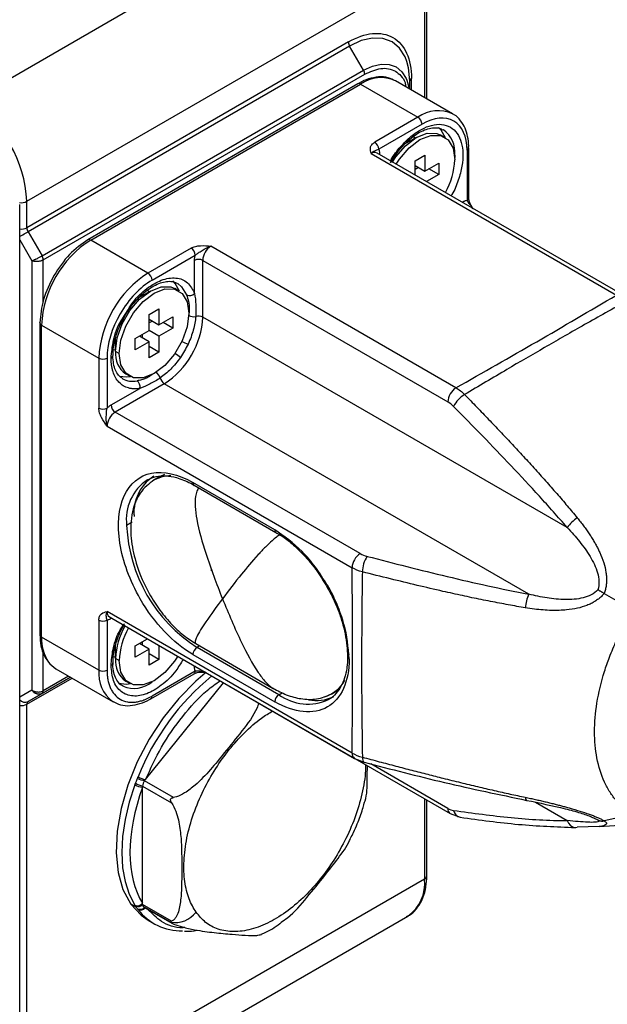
# Model space of a CAD drawing. Header units: millimetres. Extents: x 19 to 819, y 19 to 629.
# Tile 30 of 32: x 719 to 762, y 499 to 572. Entities that reach past the tile are written whole.
import ezdxf

# ---------------------------------------------------------------- set-up
doc = ezdxf.new("R2010")
doc.units = ezdxf.units.MM
doc.header["$LTSCALE"] = 3

msp = doc.modelspace()

# ---------------------------------------------------------------- linework, layer by layer
for p, q in [((744.672, 582.44), (715.216, 565.435)), ((749.09, 565.672), (749.09, 575.336)), ((719.458, 558.087), (748.914, 575.091)), ((748.914, 575.091), (748.914, 565.773)), ((743.278, 569.883), (719.458, 556.132)), ((743.366, 569.584), (719.547, 555.833)), ((744.401, 567.792), (743.366, 569.584)), ((720.582, 554.041), (744.401, 567.792)), ((720.67, 553.742), (744.49, 567.493)), ((743.972, 566.785), (723.971, 555.238)), ((724.186, 555.217), (744.187, 566.763)), ((744.187, 566.763), (748.429, 564.314)), ((751.001, 564.569), (746.758, 567.018)), ((747.823, 566.403), (747.823, 567.01)), ((747.949, 566.33), (747.949, 567.185)), ((748.429, 564.314), (745.226, 562.465)), ((748.732, 563.789), (745.529, 561.94)), ((748.222, 562.759), (748.092, 562.901)), ((750.402, 562.832), (750.129, 562.99)), ((750.264, 563.405), (750.313, 563.378)), ((748.308, 562.809), (747.438, 562.307)), ((747.753, 562.62), (747.795, 562.513)), ((744.975, 561.62), (763.13, 551.139)), ((763.558, 551.182), (745.403, 561.662)), ((745.533, 561.587), (745.581, 561.62)), ((745.581, 561.62), (745.581, 561.56)), ((748.217, 561.077), (748.945, 561.497)), ((748.945, 561.497), (748.945, 560.307)), ((751.136, 561.526), (751.157, 561.514)), ((751.157, 561.514), (751.153, 561.332)), ((752.066, 561.864), (752.066, 558.165)), ((752.191, 558.34), (752.191, 562.039)), ((752.191, 562.039), (752.191, 562.034)), ((748.217, 560.038), (748.217, 561.077)), ((748.217, 560.727), (748.945, 560.307)), ((748.945, 560.307), (749.975, 560.902)), ((749.975, 560.902), (749.975, 560.062)), ((748.46, 560.587), (748.217, 560.447)), ((749.975, 560.062), (749.075, 559.543)), ((749.975, 560.062), (749.247, 560.482)), ((718.927, 490.652), (718.927, 557.842)), ((719.458, 556.132), (719.458, 558.087)), ((751.712, 558.02), (751.763, 558.05)), ((751.763, 558.05), (751.767, 557.989)), ((719.547, 555.833), (720.582, 554.041)), ((718.927, 555.234), (719.822, 553.685)), ((728.428, 552.768), (724.186, 555.217)), ((731.632, 554.617), (728.428, 552.768)), ((728.731, 552.243), (731.935, 554.092)), ((751.25, 544.281), (733.095, 554.762)), ((719.822, 553.685), (719.822, 521.895)), ((720.67, 550.668), (720.67, 553.742)), ((731.883, 551.262), (731.883, 553.712)), ((732.489, 549.513), (732.489, 553.712)), ((732.489, 553.712), (750.644, 543.232)), ((728.61, 551.438), (727.74, 550.935)), ((728.055, 551.248), (728.097, 551.142)), ((728.524, 551.388), (728.394, 551.53)), ((730.704, 551.461), (730.431, 551.618)), ((726.56, 549.438), (726.959, 550.048)), ((728.519, 549.706), (729.247, 550.126)), ((729.247, 550.126), (729.247, 548.936)), ((731.487, 550.127), (731.438, 550.155)), ((720.424, 549.093), (720.424, 549.1)), ((720.424, 549.093), (720.424, 525.997)), ((728.519, 548.516), (728.519, 549.706)), ((728.519, 549.356), (729.247, 548.936)), ((728.762, 549.216), (728.519, 549.076)), ((729.247, 548.936), (730.277, 549.531)), ((730.277, 548.691), (729.549, 549.111)), ((730.277, 549.531), (730.277, 548.691)), ((731.448, 549.64), (731.405, 549.454)), ((759.494, 533.923), (732.489, 549.513)), ((720.549, 525.822), (720.549, 548.918)), ((720.549, 548.918), (724.792, 546.469)), ((727.489, 547.921), (728.519, 548.516)), ((729.247, 548.096), (728.519, 548.516)), ((730.277, 548.691), (729.247, 548.096)), ((726.034, 547.569), (725.931, 547.552)), ((725.98, 547.804), (726.034, 547.773)), ((726.034, 546.976), (726.034, 547.99)), ((727.489, 547.081), (727.489, 547.921)), ((728.519, 547.676), (727.489, 547.081)), ((728.519, 547.676), (727.792, 548.096)), ((728.034, 547.956), (728.034, 548.236)), ((728.519, 546.486), (728.519, 547.676)), ((729.247, 548.096), (729.247, 546.906)), ((725.844, 547.118), (726.034, 547.076)), ((726.307, 546.819), (726.034, 546.976)), ((729.247, 546.906), (728.519, 547.326)), ((729.247, 546.906), (728.519, 546.486)), ((724.792, 546.469), (724.792, 542.77)), ((725.398, 546.469), (725.398, 542.77)), ((725.826, 546.646), (725.826, 546.654)), ((726.789, 545.309), (727.062, 545.151)), ((725.701, 543.005), (727.823, 544.229)), ((729.641, 544.579), (726.004, 542.48)), ((756.645, 528.989), (729.641, 544.579)), ((744.159, 531.999), (726.004, 542.48)), ((725.398, 541.43), (743.553, 530.949)), ((729.296, 537.688), (728.872, 537.443)), ((729.659, 537.859), (729.296, 537.688)), ((737.823, 533.767), (731.762, 537.266)), ((731.851, 537.07), (737.912, 533.571)), ((727.258, 534.315), (726.852, 534.081)), ((762.231, 529.054), (764.357, 527.826)), ((743.553, 517.231), (725.398, 527.712)), ((725.575, 527.32), (743.73, 516.839)), ((725.705, 527.245), (725.701, 527.187)), ((725.753, 527.217), (725.701, 527.187)), ((724.792, 527.072), (724.792, 523.373)), ((725.398, 527.072), (725.398, 523.373)), ((726.472, 526.511), (726.597, 526.73)), ((724.792, 523.373), (720.549, 525.822)), ((727.489, 525.175), (728.39, 525.695)), ((725.98, 525.058), (726.034, 525.027)), ((726.034, 524.23), (726.034, 525.244)), ((727.489, 524.335), (727.489, 525.175)), ((728.519, 524.93), (727.489, 524.335)), ((728.519, 524.93), (727.792, 525.35)), ((728.034, 525.21), (728.034, 525.49)), ((728.519, 523.74), (728.519, 524.93)), ((729.247, 525.2), (729.247, 524.16)), ((731.97, 525.333), (737.705, 522.022)), ((732.26, 525.165), (732.065, 525.053)), ((738.126, 521.554), (732.065, 525.053)), ((720.67, 521.837), (720.67, 524.653)), ((725.844, 524.372), (726.034, 524.329)), ((726.034, 524.822), (725.931, 524.806)), ((726.307, 524.072), (726.034, 524.23)), ((729.247, 524.16), (728.519, 524.58)), ((731.762, 524.528), (737.823, 521.029)), ((721.017, 524.024), (721.078, 523.928)), ((729.247, 524.16), (728.519, 523.74)), ((731.883, 523.617), (731.883, 523.678)), ((731.941, 523.645), (731.883, 523.617)), ((719.458, 520.847), (722.805, 522.78)), ((719.547, 521.044), (722.68, 522.852)), ((722.68, 522.852), (720.582, 521.641)), ((722.554, 522.925), (720.67, 521.837)), ((721.614, 523.467), (725.857, 521.018)), ((728.643, 521.251), (731.846, 523.101)), ((731.935, 523.297), (728.731, 521.448)), ((732.645, 523.238), (732.667, 523.225)), ((732.667, 523.225), (750.822, 512.744)), ((726.593, 522.181), (726.544, 522.208)), ((726.789, 522.562), (727.062, 522.405)), ((728.256, 515.268), (734.023, 522.442)), ((719.822, 521.895), (718.927, 521.379)), ((720.582, 521.641), (719.547, 521.044)), ((738.126, 521.554), (738.377, 521.699)), ((742.046, 521.622), (742.445, 521.852)), ((719.458, 490.897), (719.458, 520.847)), ((743.73, 516.839), (744.449, 516.55)), ((750.644, 513.136), (744.949, 516.424)), ((728.034, 514.697), (728.034, 514.79)), ((728.034, 514.79), (730.18, 513.552)), ((728.186, 515.181), (728.256, 515.268)), ((730.331, 513.942), (728.186, 515.181)), ((728.034, 506.115), (728.034, 514.697)), ((748.914, 513.845), (748.914, 507.902)), ((749.09, 508.147), (749.09, 513.744)), ((757.139, 513.586), (759.494, 512.227)), ((750.822, 512.744), (751.57, 512.479)), ((764.357, 512.682), (762.231, 512.212)), ((761.273, 512.515), (761.766, 512.278)), ((761.86, 511.784), (767.062, 512.161)), ((761.859, 511.8), (760.23, 511.735)), ((748.914, 507.902), (719.458, 490.897)), ((727.587, 505.797), (727.153, 506.047)), ((728.034, 506.022), (728.034, 506.115)), ((730.18, 504.783), (728.034, 506.022)), ((730.106, 504.698), (728.075, 505.87)), ((728.075, 505.87), (728.125, 505.829)), ((728.123, 505.825), (730.188, 504.633)), ((718.215, 488.15), (747.671, 505.155)), ((728.444, 504.85), (728.868, 504.605)), ((747.671, 505.155), (747.601, 505.116))]:
    msp.add_line(p, q)
at = {"flags": 128}
for points in [[(747.62, 568.43), (747.484, 568.784), (747.072, 569.436), (746.518, 569.896), (745.842, 570.146), (745.072, 570.177), (744.236, 569.987), (743.366, 569.584)], [(744.401, 567.792), (745.069, 568.101), (745.711, 568.247), (746.302, 568.223), (746.821, 568.031), (747.246, 567.678), (747.563, 567.178), (747.615, 567.052)], [(747.823, 567.01), (747.738, 567.965), (747.62, 568.43)], [(747.615, 567.052), (747.757, 566.549), (747.778, 566.429)], [(751.001, 564.569), (751.001, 564.569), (751.057, 564.535)], [(746.527, 560.956), (746.794, 561.367), (747.512, 562.204), (748.308, 562.809), (749.104, 563.123), (749.822, 563.115), (750.129, 562.99)], [(746.826, 560.841), (747.067, 561.21), (747.785, 562.047), (748.581, 562.652), (749.377, 562.966), (750.095, 562.958), (750.665, 562.629), (751.031, 562.011), (751.157, 561.164)], [(750.464, 562.794), (750.154, 563.363), (749.962, 563.557)], [(718.927, 555.476), (718.97, 555.5), (719.061, 555.553), (719.159, 555.609), (719.261, 555.668), (719.362, 555.726), (719.458, 555.782), (719.547, 555.833)], [(730.766, 551.423), (730.456, 551.991), (730.264, 552.186)], [(730.643, 551.991), (730.923, 551.765), (731.294, 551.156)], [(726.034, 546.976), (726.16, 547.968), (726.526, 549.009), (727.096, 549.996), (727.814, 550.833), (728.61, 551.438), (729.406, 551.752), (730.124, 551.744), (730.431, 551.618)], [(726.307, 546.819), (726.433, 547.811), (726.799, 548.851), (727.369, 549.838), (728.087, 550.675), (728.883, 551.28), (729.679, 551.594), (730.397, 551.586), (730.967, 551.257), (731.333, 550.639), (731.459, 549.793)], [(731.459, 549.793), (731.333, 548.801), (730.967, 547.761), (730.397, 546.774), (729.679, 545.937), (728.883, 545.331), (728.087, 545.017), (727.369, 545.025), (726.799, 545.355), (726.433, 545.973), (726.307, 546.819)], [(726.313, 545.137), (726.838, 545.081), (727.126, 545.117)], [(730.117, 537.776), (729.472, 537.689), (728.851, 537.431)], [(730.639, 524.397), (730.397, 524.027), (729.679, 523.19), (728.883, 522.585), (728.087, 522.271), (727.369, 522.279), (726.799, 522.608), (726.433, 523.226), (726.307, 524.072)], [(721.07, 523.957), (721.162, 523.843), (721.614, 523.467), (721.614, 523.467)], [(732.674, 523.138), (731.976, 522.546), (730.72, 521.278), (729.558, 519.833), (728.523, 518.25), (727.642, 516.573), (726.94, 514.848), (726.435, 513.122), (726.142, 511.441), (726.068, 509.852), (726.215, 508.397), (726.58, 507.118), (727.153, 506.047)], [(726.248, 522.411), (726.838, 522.335), (727.126, 522.37)], [(725.857, 521.018), (725.857, 521.018), (725.801, 521.052)], [(744.312, 516.926), (744.319, 516.798), (744.339, 516.693), (744.372, 516.615), (744.416, 516.565), (744.449, 516.55)], [(727.465, 514.884), (727.043, 513.587), (726.737, 512.305), (726.551, 511.058), (726.489, 509.864), (726.551, 508.741), (726.737, 507.708), (727.043, 506.779), (727.465, 505.97)], [(756.384, 513.956), (756.398, 513.869), (756.418, 513.801), (756.446, 513.755), (756.478, 513.731), (756.485, 513.73)], [(760.068, 511.721), (760.119, 511.72), (760.23, 511.735)], [(727.153, 506.047), (727.917, 505.216), (728.444, 504.85)]]:
    msp.add_lwpolyline(points, dxfattribs=at)
for centre, radius, start, end in [((743.896, 569.904), 0.618, 181.9565, 211.14373), ((745.693, 564.66), 2.587, 65.69288, 125.61758), ((743.872, 567.472), 0.618, 1.9565, 31.14373), ((744.061, 566.588), 0.216, 54.38242, 114.30712), ((748.038, 566.989), 0.216, 114.37466, 174.3052), ((710.247, 557.668), 9.221, 2.60548, 57.39452), ((749.936, 562.211), 2.587, 65.69288, 125.61758), ((748.074, 563.759), 0.659, 2.60548, 57.39452), ((749.148, 561.728), 2.02, 353.91602, 54.7718), ((744.871, 561.91), 0.659, 2.60548, 57.39452), ((745.226, 561.269), 0.431, 65.69288, 125.61758), ((751.975, 562.062), 0.218, 294.53418, 352.49599), ((745.838, 561.368), 5.322, 330.4097, 357.81195), ((719.036, 558.902), 0.918, 262.22002, 297.35338), ((751.977, 558.361), 0.216, 294.37466, 354.3052), ((719.04, 556.929), 0.9, 262.80695, 297.68653), ((720.076, 556.153), 0.618, 181.9565, 211.14373), ((728.445, 548.559), 7.904, 122.60548, 177.39452), ((724.06, 555.042), 0.216, 54.38313, 114.29899), ((731.277, 554.062), 0.659, 2.60548, 57.39452), ((733.805, 553.652), 1.317, 122.60548, 177.39452), ((720.052, 553.721), 0.618, 1.9565, 31.14373), ((732.186, 553.127), 0.659, 62.60967, 117.39033), ((732.687, 546.11), 7.904, 122.60548, 177.39452), ((728.073, 552.213), 0.659, 2.60548, 57.39452), ((731.513, 551.626), 0.519, 245.06034, 315.46537), ((720.629, 549.108), 0.205, 184.03866, 247.26274), ((726.304, 549.794), 6.191, 302.60548, 357.39452), ((731.829, 550.304), 0.766, 240.77817, 280.36879), ((732.184, 548.915), 0.672, 62.93901, 108.80631), ((732.418, 550.413), 3.076, 241.38497, 250.67167), ((727.791, 546.767), 1.77, 173.19552, 235.4923), ((728.828, 544.194), 3.072, 49.32016, 58.61867), ((725.095, 547.054), 0.659, 242.60967, 297.39033), ((725.622, 546.658), 0.205, 292.67052, 356.62978), ((728.626, 544.755), 0.766, 19.62712, 59.23017), ((727.304, 546.347), 1.587, 241.52883, 281.4938), ((727.323, 544.368), 0.519, 344.53216, 54.944), ((730.006, 545.143), 0.672, 191.19054, 237.06553), ((751.96, 543.172), 1.317, 122.60548, 177.39452), ((752.966, 541.954), 2.115, 120.60578, 153.60054), ((725.095, 543.354), 0.659, 242.60967, 297.39033), ((726.714, 541.37), 1.317, 122.60548, 177.39452), ((726.359, 543.035), 0.659, 182.60548, 237.39452), ((730.35, 534.53), 3.526, 123.51421, 187.31002), ((730.591, 535.054), 3.19, 122.7681, 174.69353), ((731.972, 537.243), 0.211, 173.70115, 234.98667), ((761.706, 532.42), 2.674, 123.50197, 145.79964), ((738.169, 534.596), 11.328, 182.60548, 237.39452), ((738.033, 533.744), 0.211, 173.70115, 234.98667), ((744.869, 530.889), 1.317, 122.60548, 177.39452), ((746.426, 530.627), 2.115, 146.40068, 179.3934), ((733.042, 530.875), 0.129, 294.37466, 354.3052), ((759.053, 527.826), 2.674, 154.2019, 176.49752), ((725.806, 527.66), 0.411, 172.74417, 235.94365), ((725.095, 527.657), 0.659, 242.60967, 297.39033), ((731.344, 524.028), 5.314, 150.70888, 177.82513), ((731.626, 523.869), 5.323, 150.39847, 177.81146), ((720.638, 526.018), 0.216, 185.6948, 245.62534), ((723.614, 525.673), 3.068, 177.21265, 213.99492), ((732.42, 524.498), 0.659, 122.60548, 177.39452), ((727.791, 524.02), 1.77, 173.19552, 235.4923), ((743.428, 524.367), 0.216, 114.43369, 173.63083), ((743.423, 524.407), 0.211, 184.33681, 246.36528), ((725.624, 523.91), 0.202, 292.40854, 359.33453), ((727.393, 523.124), 2.613, 174.54261, 232.45348), ((725.095, 523.957), 0.659, 242.60967, 297.39033), ((744.999, 508.542), 18.642, 129.43328, 158.16061), ((731.731, 523.271), 0.206, 304.05635, 7.25583), ((727.397, 524.113), 2.092, 247.39867, 309.78362), ((740.791, 523.799), 2.51, 286.53017, 332.06257), ((720.456, 521.816), 0.216, 305.69804, 5.62038), ((728.515, 521.427), 0.217, 306.98501, 5.50731), ((738.481, 520.999), 0.659, 122.60548, 177.39452), ((740.285, 524.568), 3.708, 234.38242, 294.30712), ((740.91, 524.094), 2.973, 258.73119, 295.17462), ((719.327, 521.522), 0.527, 220.69303, 294.71168), ((719.038, 521.656), 0.912, 263.03979, 297.4537), ((719.673, 520.869), 0.216, 125.69804, 185.62038), ((743.982, 517.189), 0.431, 174.37985, 234.29935), ((728.604, 517.057), 1.822, 240.07081, 258.98591), ((728.204, 516.173), 1.486, 240.15775, 263.43586), ((728.29, 516.143), 1.377, 235.69121, 259.29611), ((728.619, 517.467), 2.327, 245.34278, 259.27041), ((751.073, 513.094), 0.431, 174.37989, 234.29889), ((751.686, 513.092), 0.624, 190.41265, 259.35962), ((760.152, 512.394), 0.679, 194.26854, 262.87086), ((746.06, 507.538), 2.877, 304.05635, 7.25583), ((748.79, 508.177), 0.302, 294.37466, 354.3052), ((727.658, 506.402), 0.473, 245.9099, 322.70631), ((727.686, 506.329), 0.465, 248.26285, 318.58978), ((727.851, 506.106), 0.449, 243.09275, 316.13481), ((727.879, 506.056), 0.453, 245.94942, 320.14046), ((730.906, 508.125), 4.059, 217.7104, 271.20007), ((730.42, 506.661), 1.988, 260.92194, 322.33298)]:
    msp.add_arc(centre, radius, start, end)
for points, knots in [([(743.278, 569.883), (744.516, 570.598), (745.705, 570.715), (747.457, 569.704), (747.949, 568.616), (747.949, 567.185)], [0, 0, 0, 0, 0.5, 0.5, 1, 1, 1, 1]), ([(746.757, 566.996), (746.584, 567.086), (746.205, 567.285), (745.517, 567.324), (744.792, 567.17), (744.27, 566.977), (744.008, 566.797), (743.973, 566.774)], [0, 0, 0, 0, 0.216759, 0.475627, 0.72739, 0.964256, 1, 1, 1, 1]), ([(744.49, 567.493), (744.893, 567.677), (745.514, 567.959), (746.26, 567.928), (746.777, 567.749), (747.181, 567.385), (747.467, 567.011), (747.513, 566.678), (747.527, 566.574)], [0, 0, 0, 0, 0.292427, 0.449845, 0.610604, 0.771363, 0.928781, 1, 1, 1, 1]), ([(752.066, 561.864), (752.066, 562.885), (751.715, 563.661), (750.464, 564.383), (749.616, 564.3), (748.732, 563.789)], [0, 0, 0, 0, 0.5, 0.5, 1, 1, 1, 1]), ([(752.183, 562.035), (752.185, 562.087), (752.201, 562.385), (752.124, 562.887), (751.939, 563.526), (751.603, 564.067), (751.3, 564.418), (751.081, 564.511), (751.06, 564.52)], [0, 0, 0, 0, 0.046497, 0.267219, 0.493425, 0.726712, 0.973191, 1, 1, 1, 1]), ([(746.393, 561.066), (746.412, 561.104), (746.61, 561.489), (747.126, 562.136), (747.887, 562.906), (748.683, 563.444), (749.461, 563.755), (750.201, 563.822), (750.856, 563.619), (751.36, 563.152), (751.672, 562.478), (751.792, 561.649), (751.724, 560.69), (751.437, 559.646), (751.139, 558.882), (750.908, 558.525), (750.889, 558.495)], [0, 0, 0, 0, 0.009121, 0.093775, 0.177484, 0.257613, 0.334872, 0.416455, 0.500792, 0.585128, 0.666711, 0.743971, 0.8241, 0.907809, 0.992463, 1, 1, 1, 1]), ([(746.399, 560.937), (746.589, 561.238), (746.855, 561.659), (747.311, 562.195), (747.71, 562.596), (748.193, 562.981), (748.686, 563.277), (749.174, 563.47), (749.63, 563.547), (750.004, 563.526), (750.188, 563.425), (750.265, 563.382)], [0, 0, 0, 0, 0.1639823, 0.2296162, 0.3363869, 0.443695, 0.5553988, 0.6689295, 0.7852681, 0.9088144, 1, 1, 1, 1]), ([(744.975, 561.62), (744.931, 561.767), (744.889, 561.916), (744.928, 562.138), (744.959, 562.211), (745.062, 562.348), (745.134, 562.412), (745.226, 562.465)], [0, 0, 0, 0, 0.5, 0.5, 0.75, 0.75, 1, 1, 1, 1]), ([(744.975, 561.62), (745.043, 561.703), (745.11, 561.758), (745.215, 561.827), (745.255, 561.843), (745.326, 561.872), (745.359, 561.884), (745.435, 561.912), (745.478, 561.927), (745.529, 561.94)], [0, 0, 0, 0, 0.25, 0.25, 0.5, 0.5, 0.75, 0.75, 1, 1, 1, 1]), ([(745.529, 561.94), (745.537, 561.916), (745.553, 561.869), (745.569, 561.791), (745.579, 561.708), (745.58, 561.649), (745.581, 561.62)], [0, 0, 0, 0, 0.250912, 0.5, 0.749088, 1, 1, 1, 1]), ([(751.763, 558.05), (751.789, 558.064), (751.84, 558.092), (751.917, 558.125), (751.992, 558.15), (752.041, 558.16), (752.066, 558.165)], [0, 0, 0, 0, 0.250912, 0.5, 0.749088, 1, 1, 1, 1]), ([(752.066, 558.165), (752.104, 558.086), (752.182, 557.927), (752.38, 557.737), (752.473, 557.593), (752.512, 557.532)], [0, 0, 0, 0, 0.365015, 0.732674, 1, 1, 1, 1]), ([(752.505, 557.554), (752.439, 557.658), (752.328, 557.829), (752.215, 558.104), (752.199, 558.258), (752.191, 558.34)], [0, 0, 0, 0, 0.419368, 0.69206, 1, 1, 1, 1]), ([(723.971, 555.238), (723.502, 554.911), (722.562, 554.257), (721.829, 553.146), (721.463, 552.59)], [0, 0, 0, 0, 0.5, 1, 1, 1, 1]), ([(731.632, 554.617), (731.724, 554.67), (731.833, 554.712), (732.071, 554.771), (732.199, 554.789), (732.583, 554.812), (732.841, 554.787), (733.095, 554.762)], [0, 0, 0, 0, 0.25, 0.25, 0.5, 0.5, 1, 1, 1, 1]), ([(731.883, 553.712), (731.884, 553.743), (731.885, 553.803), (731.895, 553.897), (731.911, 553.994), (731.927, 554.059), (731.935, 554.092)], [0, 0, 0, 0, 0.250912, 0.5, 0.749088, 1, 1, 1, 1]), ([(731.935, 554.092), (731.986, 554.138), (732.048, 554.184), (732.191, 554.283), (732.272, 554.336), (732.459, 554.456), (732.564, 554.523), (732.811, 554.658), (732.952, 554.723), (733.095, 554.762)], [0, 0, 0, 0, 0.25, 0.25, 0.5, 0.5, 0.75, 0.75, 1, 1, 1, 1]), ([(719.822, 553.685), (719.836, 553.69), (719.865, 553.699), (719.913, 553.718), (719.962, 553.738), (720.011, 553.758), (720.058, 553.778), (720.102, 553.798), (720.144, 553.817), (720.207, 553.846), (720.293, 553.888), (720.399, 553.941), (720.497, 553.994), (720.554, 554.025), (720.582, 554.041)], [0, 0, 0, 0, 0.080255, 0.155488, 0.225698, 0.290885, 0.351049, 0.406189, 0.456307, 0.501403, 0.631346, 0.757725, 0.880591, 1, 1, 1, 1]), ([(720.67, 553.742), (720.655, 553.734), (720.623, 553.717), (720.57, 553.694), (720.512, 553.673), (720.45, 553.655), (720.385, 553.641), (720.316, 553.63), (720.24, 553.623), (720.15, 553.62), (720.045, 553.626), (719.928, 553.645), (719.859, 553.671), (719.822, 553.685)], [0, 0, 0, 0, 0.06788, 0.136887, 0.207032, 0.278326, 0.350778, 0.424399, 0.499197, 0.594335, 0.709528, 0.844758, 1, 1, 1, 1]), ([(721.463, 552.59), (721.165, 551.995), (720.569, 550.805), (720.472, 549.664), (720.424, 549.093)], [0, 0, 0, 0, 0.5, 1, 1, 1, 1]), ([(728.731, 552.243), (727.847, 551.732), (726.999, 550.837), (725.749, 548.672), (725.398, 547.49), (725.398, 546.469)], [0, 0, 0, 0, 0.5, 0.5, 1, 1, 1, 1]), ([(726.701, 549.566), (726.891, 549.867), (727.157, 550.288), (727.613, 550.824), (728.012, 551.225), (728.495, 551.61), (728.988, 551.905), (729.476, 552.099), (729.933, 552.176), (730.33, 552.15), (730.533, 552.037), (730.63, 551.982)], [0, 0, 0, 0, 0.160231, 0.224364, 0.328692, 0.433546, 0.542694, 0.653628, 0.767305, 0.888025, 1, 1, 1, 1]), ([(726.959, 550.048), (727.079, 550.244), (727.466, 550.873), (728.343, 551.673), (729.451, 552.33), (730.525, 552.49), (731.413, 552.149), (731.73, 551.552), (731.883, 551.262)], [0, 0, 0, 0, 0.080738, 0.259957, 0.439176, 0.629978, 0.820781, 1, 1, 1, 1]), ([(731.883, 551.262), (731.926, 551.007), (731.962, 550.725), (731.994, 550.148), (731.99, 549.853), (731.967, 549.551)], [0, 0, 0, 0, 0.5, 0.5, 1, 1, 1, 1]), ([(731.294, 551.156), (731.349, 551.009), (731.398, 550.844), (731.468, 550.496), (731.487, 550.314), (731.487, 550.127)], [0, 0, 0, 0, 0.5, 0.5, 1, 1, 1, 1]), ([(751.25, 544.281), (753.253, 545.411), (755.246, 546.547), (759.206, 548.833), (761.173, 549.983), (763.13, 551.139)], [0, 0, 0, 0, 0.5, 0.5, 1, 1, 1, 1]), ([(763.774, 550.635), (763.226, 550.329), (762.163, 549.735), (760.62, 548.864), (759.176, 548.042), (757.32, 546.975), (754.898, 545.565), (752.934, 544.396), (751.889, 543.774)], [0, 0, 0, 0, 0.137001, 0.266064, 0.387089, 0.500002, 0.733936, 1, 1, 1, 1]), ([(725.701, 546.469), (725.741, 546.901), (725.824, 547.794), (726.187, 548.88), (726.523, 549.382), (726.56, 549.438)], [0, 0, 0, 0, 0.4551937, 0.9398077, 1, 1, 1, 1]), ([(725.844, 546.656), (725.842, 546.809), (725.838, 547.158), (725.95, 547.725), (726.121, 548.315), (726.354, 548.921), (726.578, 549.337), (726.701, 549.566)], [0, 0, 0, 0, 0.17707, 0.402551, 0.573753, 0.766388, 1, 1, 1, 1]), ([(731.967, 549.551), (731.943, 549.243), (731.884, 548.901), (731.694, 548.211), (731.565, 547.86), (731.399, 547.51)], [0, 0, 0, 0, 0.5, 0.5, 1, 1, 1, 1]), ([(727.823, 544.229), (727.78, 544.223), (727.694, 544.21), (727.569, 544.2), (727.446, 544.196), (727.326, 544.201), (727.208, 544.213), (727.094, 544.233), (726.883, 544.285), (726.596, 544.408), (726.274, 544.67), (726.016, 545.02), (725.863, 545.377), (725.778, 545.692), (725.734, 545.938), (725.706, 546.196), (725.703, 546.378), (725.701, 546.469)], [0, 0, 0, 0, 0.035018, 0.069878, 0.104644, 0.139381, 0.174154, 0.209027, 0.244065, 0.372, 0.500019, 0.627954, 0.755972, 0.817137, 0.877966, 0.938804, 1, 1, 1, 1]), ([(726.565, 544.943), (726.354, 545.117), (725.929, 545.468), (725.861, 546.25), (725.826, 546.644)], [0, 0, 0, 0, 0.496244, 1, 1, 1, 1]), ([(730.83, 546.524), (730.611, 546.208), (730.366, 545.914), (729.864, 545.407), (729.606, 545.191), (729.347, 545.012)], [0, 0, 0, 0, 0.5, 0.5, 1, 1, 1, 1]), ([(728.788, 545.282), (728.634, 545.173), (728.469, 545.057), (728.187, 544.941), (727.947, 544.857), (727.733, 544.815), (727.621, 544.793)], [0, 0, 0, 0, 0.405447, 0.435541, 0.701966, 1, 1, 1, 1]), ([(729.347, 545.012), (729.223, 544.928), (729.097, 544.847), (728.841, 544.695), (728.711, 544.623), (728.324, 544.428), (728.067, 544.32), (727.823, 544.229)], [0, 0, 0, 0, 0.25, 0.25, 0.5, 0.5, 1, 1, 1, 1]), ([(751.889, 543.774), (752.19, 543.466), (752.783, 542.855), (753.659, 541.945), (754.508, 541.054), (755.329, 540.183), (756.167, 539.283), (757.018, 538.353), (757.881, 537.393), (758.704, 536.457), (759.485, 535.549), (759.985, 534.945), (760.23, 534.65)], [0, 0, 0, 0, 0.1054686, 0.2084565, 0.3087149, 0.4059929, 0.5000394, 0.6078683, 0.7120816, 0.8123719, 0.9084399, 1, 1, 1, 1]), ([(725.398, 541.43), (725.249, 541.638), (725.099, 541.849), (724.926, 542.193), (724.878, 542.312), (724.81, 542.548), (724.792, 542.664), (724.792, 542.77)], [0, 0, 0, 0, 0.5, 0.5, 0.75, 0.75, 1, 1, 1, 1]), ([(725.398, 541.43), (725.36, 541.574), (725.346, 541.728), (725.339, 542.009), (725.345, 542.134), (725.355, 542.356), (725.361, 542.453), (725.375, 542.626), (725.383, 542.702), (725.398, 542.77)], [0, 0, 0, 0, 0.25, 0.25, 0.5, 0.5, 0.75, 0.75, 1, 1, 1, 1]), ([(725.398, 542.77), (725.422, 542.793), (725.471, 542.84), (725.547, 542.902), (725.624, 542.958), (725.675, 542.989), (725.701, 543.005)], [0, 0, 0, 0, 0.250912, 0.5, 0.749088, 1, 1, 1, 1]), ([(759.494, 533.923), (758.813, 534.713), (758.123, 535.485), (756.733, 537.009), (756.032, 537.76), (753.919, 539.991), (752.499, 541.45), (751.072, 542.895)], [0, 0, 0, 0, 0.25, 0.25, 0.5, 0.5, 1, 1, 1, 1]), ([(727.862, 528.645), (727.09, 529.981), (726.565, 531.419), (726.14, 534.136), (726.249, 535.353), (727.084, 537.199), (727.791, 537.785), (729.605, 538.138), (730.671, 537.896), (731.762, 537.266)], [0, 0, 0, 0, 0.25, 0.25, 0.5, 0.5, 0.75, 0.75, 1, 1, 1, 1]), ([(728.884, 537.45), (728.511, 537.163), (727.829, 536.638), (727.227, 535.202), (727.084, 533.498), (727.446, 531.4), (728.207, 529.509), (729.19, 527.93), (730.084, 526.835), (731.028, 525.939), (731.664, 525.53), (731.97, 525.333)], [0, 0, 0, 0, 0.124606, 0.228133, 0.372837, 0.491275, 0.652145, 0.741685, 0.831837, 0.918885, 1, 1, 1, 1]), ([(728.407, 537.458), (728.611, 537.555), (729.013, 537.749), (729.746, 537.783), (730.433, 537.69), (730.884, 537.509), (731.059, 537.439)], [0, 0, 0, 0, 0.286277, 0.566911, 0.832756, 1, 1, 1, 1]), ([(731.059, 537.439), (731.153, 537.407), (731.411, 537.321), (731.681, 537.157), (731.852, 537.052)], [0, 0, 0, 0, 0.366478, 1, 1, 1, 1]), ([(732.193, 536.872), (732.141, 536.789), (732.024, 536.603), (731.922, 536.127), (731.914, 535.424), (732.116, 533.989), (732.775, 531.681), (733.515, 529.768), (733.944, 528.658)], [0, 0, 0, 0, 0.037261, 0.083717, 0.169541, 0.279633, 0.581742, 1, 1, 1, 1]), ([(727.436, 534.735), (727.422, 534.839), (727.407, 534.936), (727.394, 535.137), (727.397, 535.239), (727.415, 535.349)], [0, 0, 0, 0, 0.5, 0.5, 1, 1, 1, 1]), ([(760.23, 534.65), (760.311, 534.55), (760.47, 534.353), (760.698, 534.056), (760.912, 533.762), (761.112, 533.473), (761.297, 533.187), (761.469, 532.905), (761.627, 532.628), (761.77, 532.354), (761.975, 531.928), (762.201, 531.354), (762.349, 530.74), (762.399, 530.277), (762.405, 529.954), (762.38, 529.642), (762.325, 529.341), (762.263, 529.149), (762.231, 529.054)], [0, 0, 0, 0, 0.0628171, 0.1237795, 0.1828932, 0.2401681, 0.2956188, 0.3492656, 0.4011348, 0.45126, 0.4996828, 0.6311302, 0.7496588, 0.8032925, 0.8546337, 0.9041623, 0.9524205, 1, 1, 1, 1]), ([(741.716, 529.661), (741.434, 530.111), (740.873, 531.007), (739.58, 532.532), (738.515, 533.281), (737.823, 533.767)], [0, 0, 0, 0, 0.261774, 0.520108, 1, 1, 1, 1]), ([(759.494, 533.923), (759.81, 533.589), (760.113, 533.247), (760.682, 532.537), (760.95, 532.169), (761.298, 531.591), (761.405, 531.395), (761.592, 530.993), (761.673, 530.785), (761.792, 530.366), (761.831, 530.154), (761.848, 529.728), (761.825, 529.521), (761.766, 529.322)], [0, 0, 0, 0, 0.25, 0.25, 0.5, 0.5, 0.625, 0.625, 0.75, 0.75, 0.875, 0.875, 1, 1, 1, 1]), ([(738.192, 533.398), (738.108, 533.337), (737.916, 533.198), (737.546, 532.881), (737.083, 532.44), (736.275, 531.589), (735.183, 530.291), (734.399, 529.258), (733.944, 528.658)], [0, 0, 0, 0, 0.036107, 0.082619, 0.168546, 0.27877, 0.581241, 1, 1, 1, 1]), ([(737.913, 533.553), (738.014, 533.499), (738.378, 533.305), (739.025, 532.809), (739.754, 532.144), (740.377, 531.452), (741.012, 530.65), (741.405, 530.015), (741.655, 529.611)], [0, 0, 0, 0, 0.074523, 0.267241, 0.471037, 0.621925, 0.759535, 1, 1, 1, 1]), ([(744.665, 531.797), (746.629, 531.284), (748.603, 530.783), (751.592, 530.069), (752.593, 529.838), (754.607, 529.396), (755.621, 529.184), (756.645, 528.989)], [0, 0, 0, 0, 0.5, 0.5, 0.75, 0.75, 1, 1, 1, 1]), ([(743.553, 517.231), (743.576, 519.504), (743.589, 521.783), (743.589, 526.356), (743.576, 528.65), (743.553, 530.949)], [0, 0, 0, 0, 0.5, 0.5, 1, 1, 1, 1]), ([(744.312, 530.649), (744.303, 530.023), (744.285, 528.807), (744.269, 527.038), (744.259, 525.378), (744.255, 523.238), (744.265, 520.433), (744.295, 518.144), (744.312, 516.926)], [0, 0, 0, 0, 0.137001, 0.266064, 0.387089, 0.500002, 0.733936, 1, 1, 1, 1]), ([(756.384, 527.989), (756.176, 528.024), (755.755, 528.094), (755.119, 528.208), (754.467, 528.33), (753.801, 528.458), (753.121, 528.594), (752.429, 528.737), (751.725, 528.887), (751.009, 529.043), (749.891, 529.293), (748.346, 529.652), (746.355, 530.134), (745.002, 530.475), (744.312, 530.649)], [0, 0, 0, 0, 0.050294, 0.102017, 0.155122, 0.209561, 0.265283, 0.322237, 0.38037, 0.43963, 0.499963, 0.658515, 0.825581, 1, 1, 1, 1]), ([(741.655, 529.611), (741.883, 529.187), (742.202, 528.593), (742.569, 527.692), (742.828, 526.932), (743.049, 526.049), (743.189, 525.187), (743.202, 524.651), (743.209, 524.391)], [0, 0, 0, 0, 0.243534, 0.341443, 0.502178, 0.665973, 0.838465, 1, 1, 1, 1]), ([(743.338, 524.214), (743.267, 525.06), (743.157, 526.36), (742.452, 528.228), (742.015, 529.208), (741.718, 529.657), (741.716, 529.661)], [0, 0, 0, 0, 0.4779396, 0.7352229, 0.9979661, 1, 1, 1, 1]), ([(761.766, 529.322), (761.623, 529.171), (761.454, 529.048), (761.078, 528.851), (760.872, 528.777), (760.451, 528.671), (760.232, 528.638), (759.787, 528.599), (759.564, 528.594), (758.893, 528.606), (758.444, 528.653), (757.543, 528.791), (757.092, 528.883), (756.645, 528.989)], [0, 0, 0, 0, 0.125, 0.125, 0.25, 0.25, 0.375, 0.375, 0.5, 0.5, 0.75, 0.75, 1, 1, 1, 1]), ([(761.766, 529.322), (761.786, 529.311), (761.827, 529.287), (761.892, 529.25), (761.958, 529.212), (762.027, 529.172), (762.095, 529.133), (762.164, 529.093), (762.209, 529.067), (762.231, 529.054)], [0, 0, 0, 0, 0.1474112, 0.2943034, 0.4400637, 0.5840812, 0.7257665, 0.8645705, 1, 1, 1, 1]), ([(733.944, 528.658), (733.516, 528.074), (732.779, 527.069), (732.108, 526.011), (731.923, 525.524), (731.903, 525.352), (731.977, 525.337), (731.989, 525.335)], [0, 0, 0, 0, 0.4482813, 0.7720763, 0.8900717, 0.9820561, 1, 1, 1, 1]), ([(733.944, 528.658), (734.399, 527.564), (735.184, 525.681), (736.273, 523.608), (737.085, 522.543), (737.493, 522.124), (737.729, 522.018), (737.776, 521.997)], [0, 0, 0, 0, 0.446212, 0.768512, 0.885962, 0.977522, 1, 1, 1, 1]), ([(762.231, 529.054), (762.198, 529.016), (762.133, 528.94), (762.026, 528.833), (761.914, 528.731), (761.795, 528.634), (761.669, 528.543), (761.538, 528.457), (761.4, 528.376), (761.256, 528.3), (761.105, 528.23), (760.774, 528.092), (760.221, 527.929), (759.53, 527.826), (758.886, 527.788), (758.308, 527.788), (757.695, 527.822), (757.05, 527.886), (756.61, 527.954), (756.384, 527.989)], [0, 0, 0, 0, 0.023795, 0.047683, 0.071742, 0.096048, 0.120674, 0.145689, 0.171161, 0.197152, 0.223719, 0.250917, 0.369421, 0.500851, 0.589149, 0.683058, 0.782767, 0.888393, 1, 1, 1, 1]), ([(724.792, 527.072), (724.792, 527.178), (724.81, 527.272), (724.878, 527.43), (724.926, 527.493), (725.099, 527.638), (725.249, 527.676), (725.398, 527.712)], [0, 0, 0, 0, 0.25, 0.25, 0.5, 0.5, 1, 1, 1, 1]), ([(725.398, 527.072), (725.383, 527.123), (725.375, 527.167), (725.361, 527.247), (725.355, 527.281), (725.345, 527.358), (725.339, 527.4), (725.346, 527.526), (725.36, 527.611), (725.398, 527.712)], [0, 0, 0, 0, 0.25, 0.25, 0.5, 0.5, 0.75, 0.75, 1, 1, 1, 1]), ([(725.701, 527.187), (725.675, 527.173), (725.624, 527.144), (725.547, 527.112), (725.471, 527.087), (725.422, 527.077), (725.398, 527.072)], [0, 0, 0, 0, 0.250912, 0.5, 0.749088, 1, 1, 1, 1]), ([(764.357, 512.682), (764.303, 512.715), (764.195, 512.779), (764.036, 512.885), (763.879, 512.999), (763.725, 513.12), (763.575, 513.249), (763.427, 513.387), (763.283, 513.532), (763.013, 513.829), (762.644, 514.321), (762.093, 515.329), (761.635, 516.793), (761.455, 518.784), (761.635, 520.949), (762.085, 522.83), (762.631, 524.393), (763.041, 525.362), (763.427, 526.164), (763.724, 526.735), (764.032, 527.289), (764.25, 527.648), (764.357, 527.826)], [0, 0, 0, 0, 0.01519, 0.030532, 0.046026, 0.061668, 0.077458, 0.093392, 0.109469, 0.125684, 0.187308, 0.250288, 0.37854, 0.5002, 0.621612, 0.7496, 0.806991, 0.874951, 0.907076, 0.938638, 0.969618, 1, 1, 1, 1]), ([(725.701, 523.723), (725.732, 524.105), (725.795, 524.888), (726.104, 525.886), (726.408, 526.402), (726.472, 526.511)], [0, 0, 0, 0, 0.4290346, 0.8792237, 1, 1, 1, 1]), ([(725.844, 523.909), (725.842, 524.063), (725.838, 524.412), (725.95, 524.979), (726.121, 525.568), (726.354, 526.174), (726.578, 526.591), (726.701, 526.819)], [0, 0, 0, 0, 0.17707, 0.402551, 0.573753, 0.766388, 1, 1, 1, 1]), ([(720.424, 525.997), (720.439, 525.719), (720.471, 525.16), (720.681, 524.488), (720.915, 524.164), (721.017, 524.024)], [0, 0, 0, 0, 0.359926, 0.723144, 1, 1, 1, 1]), ([(743.338, 524.214), (743.338, 522.525), (742.757, 521.241), (740.688, 520.046), (739.285, 520.185), (737.823, 521.029)], [0, 0, 0, 0, 0.5, 0.5, 1, 1, 1, 1]), ([(743.209, 524.391), (743.21, 524.367), (743.226, 524.076), (743.19, 523.82), (743.158, 523.586)], [0, 0, 0, 0, 0.083822, 1, 1, 1, 1]), ([(731.033, 524.169), (730.861, 523.877), (730.414, 523.117), (729.446, 522.201), (728.337, 521.55), (727.278, 521.372), (726.402, 521.706), (725.81, 522.513), (725.737, 523.328), (725.701, 523.723)], [0, 0, 0, 0, 0.0967715, 0.2520221, 0.3978477, 0.5436732, 0.6989238, 0.8541745, 1, 1, 1, 1]), ([(726.592, 522.204), (726.544, 522.224), (726.354, 522.301), (726.128, 522.58), (725.924, 523.049), (725.825, 523.493), (725.84, 523.809), (725.844, 523.909)], [0, 0, 0, 0, 0.102824, 0.402182, 0.651955, 0.889676, 1, 1, 1, 1]), ([(731.935, 523.297), (731.927, 523.321), (731.911, 523.368), (731.895, 523.446), (731.885, 523.529), (731.884, 523.587), (731.883, 523.617)], [0, 0, 0, 0, 0.250912, 0.5, 0.749088, 1, 1, 1, 1]), ([(743.158, 523.586), (743.156, 523.562), (743.135, 523.266), (742.997, 522.774), (742.741, 522.127), (742.353, 521.606), (742.037, 521.283), (741.809, 521.197), (741.783, 521.188)], [0, 0, 0, 0, 0.019247, 0.24143, 0.468591, 0.706511, 0.967506, 1, 1, 1, 1]), ([(725.398, 523.373), (725.398, 523.326), (725.399, 523.232), (725.406, 523.096), (725.417, 522.962), (725.433, 522.831), (725.464, 522.634), (725.523, 522.379), (725.628, 522.082), (725.766, 521.812), (725.995, 521.491), (726.357, 521.185), (726.803, 521.025), (727.195, 520.986), (727.498, 521.002), (727.809, 521.059), (728.085, 521.143), (728.325, 521.24), (728.528, 521.334), (728.664, 521.41), (728.731, 521.448)], [0, 0, 0, 0, 0.023334, 0.046627, 0.069909, 0.093211, 0.116565, 0.178298, 0.240092, 0.304399, 0.368768, 0.500006, 0.631244, 0.695551, 0.759919, 0.821652, 0.883446, 0.922308, 0.961111, 1, 1, 1, 1]), ([(731.846, 523.101), (731.921, 523.135), (732.063, 523.199), (732.358, 523.238), (732.561, 523.228), (732.684, 523.222)], [0, 0, 0, 0, 0.308882, 0.581969, 1, 1, 1, 1]), ([(732.685, 523.229), (732.62, 523.232), (732.456, 523.24), (732.199, 523.316), (732.023, 523.303), (731.935, 523.297)], [0, 0, 0, 0, 0.247728, 0.625222, 1, 1, 1, 1]), ([(728.256, 515.268), (728.627, 516.081), (729.381, 517.733), (730.97, 519.981), (732.476, 521.662), (733.451, 522.355), (733.775, 522.585)], [0, 0, 0, 0, 0.279705, 0.56821, 0.856715, 1, 1, 1, 1]), ([(737.705, 522.022), (738.03, 521.852), (738.723, 521.491), (739.819, 521.208), (740.99, 521.166), (741.674, 521.46), (742.034, 521.615)], [0, 0, 0, 0, 0.207746, 0.442247, 0.706088, 1, 1, 1, 1]), ([(719.822, 521.895), (719.84, 521.883), (719.876, 521.859), (719.935, 521.83), (719.993, 521.806), (720.05, 521.787), (720.104, 521.773), (720.155, 521.763), (720.202, 521.757), (720.273, 521.75), (720.368, 521.75), (720.482, 521.766), (720.585, 521.794), (720.642, 521.823), (720.67, 521.837)], [0, 0, 0, 0, 0.080255, 0.155488, 0.225698, 0.290885, 0.351049, 0.406189, 0.456307, 0.501403, 0.631346, 0.757725, 0.880591, 1, 1, 1, 1]), ([(720.582, 521.641), (720.566, 521.633), (720.535, 521.616), (720.483, 521.599), (720.428, 521.588), (720.37, 521.583), (720.309, 521.586), (720.246, 521.596), (720.177, 521.615), (720.098, 521.647), (720.006, 521.702), (719.907, 521.783), (719.851, 521.856), (719.822, 521.895)], [0, 0, 0, 0, 0.06788, 0.136887, 0.207032, 0.278326, 0.350778, 0.424399, 0.499197, 0.594335, 0.709528, 0.844758, 1, 1, 1, 1]), ([(741.688, 521.214), (741.7, 521.216), (741.883, 521.246), (742.037, 521.345), (742.181, 521.436)], [0, 0, 0, 0, 0.068828, 1, 1, 1, 1]), ([(725.798, 521.067), (725.99, 520.965), (726.388, 520.754), (727.098, 520.711), (727.823, 520.866), (728.344, 521.059), (728.607, 521.238), (728.641, 521.262)], [0, 0, 0, 0, 0.235392, 0.488138, 0.733947, 0.965212, 1, 1, 1, 1]), ([(736.645, 520.928), (736.601, 520.811), (736.333, 520.084), (735.39, 518.852), (734.187, 517.364), (733.075, 515.993), (732.108, 514.979), (731.243, 514.307), (730.681, 514.021), (730.399, 513.957), (730.331, 513.942)], [0, 0, 0, 0, 0.04172, 0.258591, 0.476722, 0.643809, 0.81023, 0.908035, 0.977854, 1, 1, 1, 1]), ([(731.993, 505.446), (731.807, 505.762), (731.423, 506.412), (731.12, 507.708), (731.055, 509.235), (731.275, 510.944), (731.77, 512.725), (732.502, 514.47), (733.408, 516.077), (734.438, 517.515), (735.584, 518.777), (736.677, 519.755), (737.389, 520.176), (737.665, 520.339)], [0, 0, 0, 0, 0.088385, 0.182064, 0.279638, 0.379282, 0.478926, 0.5765, 0.670179, 0.758564, 0.846949, 0.940628, 1, 1, 1, 1]), ([(744.312, 516.926), (744.729, 516.814), (745.554, 516.594), (746.78, 516.27), (747.977, 515.959), (749.141, 515.66), (750.34, 515.358), (751.572, 515.053), (752.834, 514.749), (754.056, 514.464), (755.233, 514.2), (756.007, 514.036), (756.384, 513.956)], [0, 0, 0, 0, 0.105469, 0.208456, 0.308715, 0.405993, 0.500039, 0.607868, 0.712082, 0.812372, 0.90844, 1, 1, 1, 1]), ([(744.534, 516.373), (744.538, 516.298), (744.568, 515.705), (744.354, 514.442), (743.88, 512.673), (743.142, 510.925), (742.238, 509.318), (741.207, 507.882), (740.062, 506.611), (738.795, 505.516), (737.438, 504.661), (736.068, 504.123), (734.772, 503.946), (733.631, 504.135), (732.679, 504.624), (732.218, 505.177), (731.993, 505.446)], [0, 0, 0, 0, 0.011537, 0.091129, 0.170722, 0.24866, 0.323488, 0.394086, 0.464685, 0.539512, 0.617451, 0.697043, 0.776635, 0.854574, 0.929401, 1, 1, 1, 1]), ([(744.445, 513.514), (744.469, 513.573), (744.671, 514.067), (744.673, 515.072), (744.682, 515.964), (744.685, 516.287)], [0, 0, 0, 0, 0.079204, 0.667438, 1, 1, 1, 1]), ([(744.449, 516.55), (746.419, 516.038), (750.366, 515.013), (754.444, 514.158), (756.485, 513.73)], [0, 0, 0, 0, 0.499261, 1, 1, 1, 1]), ([(727.648, 515.352), (727.656, 515.373), (727.67, 515.415), (727.687, 515.456), (727.695, 515.477)], [0, 0, 0, 0, 0.4963, 1, 1, 1, 1]), ([(727.465, 514.884), (727.472, 514.905), (727.488, 514.946), (727.505, 514.986), (727.514, 515.006)], [0, 0, 0, 0, 0.5037, 1, 1, 1, 1]), ([(727.514, 515.006), (727.529, 515.041), (727.554, 515.097), (727.588, 515.175), (727.616, 515.256), (727.636, 515.315), (727.648, 515.352)], [0, 0, 0, 0, 0.311683, 0.5, 0.688285, 1, 1, 1, 1]), ([(728.186, 515.181), (728.14, 515.123), (728.101, 515.057), (728.049, 514.921), (728.034, 514.852), (728.034, 514.79)], [0, 0, 0, 0, 0.5, 0.5, 1, 1, 1, 1]), ([(730.18, 513.552), (730.154, 513.591), (730.131, 513.633), (730.098, 513.722), (730.089, 513.773), (730.114, 513.838), (730.129, 513.857), (730.164, 513.885), (730.183, 513.896), (730.244, 513.923), (730.287, 513.934), (730.331, 513.942)], [0, 0, 0, 0, 0.25, 0.25, 0.5, 0.5, 0.625, 0.625, 0.75, 0.75, 1, 1, 1, 1]), ([(730.18, 513.552), (730.31, 513.352), (730.408, 513.14), (730.571, 512.708), (730.632, 512.495), (730.731, 512.072), (730.768, 511.862), (730.828, 511.45), (730.85, 511.249), (730.9, 510.652), (730.915, 510.263), (730.932, 509.493), (730.935, 509.111), (730.935, 508.349), (730.932, 507.969), (730.915, 507.218), (730.9, 506.847), (730.849, 506.309), (730.827, 506.133), (730.768, 505.791), (730.73, 505.625), (730.631, 505.317), (730.569, 505.173), (730.449, 504.992), (730.404, 504.937), (730.302, 504.845), (730.245, 504.807), (730.18, 504.783)], [0, 0, 0, 0, 0.0625, 0.0625, 0.125, 0.125, 0.1875, 0.1875, 0.25, 0.25, 0.375, 0.375, 0.5, 0.5, 0.625, 0.625, 0.75, 0.75, 0.8125, 0.8125, 0.875, 0.875, 0.9375, 0.9375, 0.96875, 0.96875, 1, 1, 1, 1]), ([(743.436, 510.921), (743.512, 511.063), (743.699, 511.416), (743.996, 512.141), (744.278, 512.863), (744.418, 513.368), (744.458, 513.511)], [0, 0, 0, 0, 0.169906, 0.421345, 0.835922, 1, 1, 1, 1]), ([(756.384, 513.956), (756.511, 513.93), (756.761, 513.877), (757.133, 513.795), (757.494, 513.713), (757.845, 513.631), (758.185, 513.549), (758.515, 513.467), (758.834, 513.385), (759.143, 513.304), (759.614, 513.176), (760.224, 513), (760.83, 512.806), (761.256, 512.654), (761.539, 512.545), (761.796, 512.435), (762.03, 512.325), (762.164, 512.249), (762.231, 512.212)], [0, 0, 0, 0, 0.062817, 0.12378, 0.182893, 0.240168, 0.295619, 0.349266, 0.401135, 0.45126, 0.499683, 0.63113, 0.749659, 0.803292, 0.854634, 0.904162, 0.95242, 1, 1, 1, 1]), ([(756.485, 513.73), (757.432, 513.536), (758.756, 513.265), (760.419, 512.825), (761.04, 512.598), (761.317, 512.497)], [0, 0, 0, 0, 0.581042, 0.812931, 1, 1, 1, 1]), ([(751.072, 512.979), (752.499, 512.777), (753.919, 512.595), (756.032, 512.388), (756.733, 512.33), (758.123, 512.248), (758.813, 512.223), (759.494, 512.227)], [0, 0, 0, 0, 0.5, 0.5, 0.75, 0.75, 1, 1, 1, 1]), ([(751.57, 512.479), (753.016, 512.279), (755.915, 511.877), (758.681, 511.773), (760.067, 511.721)], [0, 0, 0, 0, 0.4988628, 1, 1, 1, 1]), ([(761.839, 512.188), (761.832, 512.167), (761.8, 512.149), (761.705, 512.123), (761.642, 512.114), (761.413, 512.097), (761.218, 512.099), (760.785, 512.117), (760.545, 512.133), (760.038, 512.175), (759.77, 512.2), (759.494, 512.227)], [0, 0, 0, 0, 0.125, 0.125, 0.25, 0.25, 0.5, 0.5, 0.75, 0.75, 1, 1, 1, 1]), ([(761.766, 512.278), (761.786, 512.267), (761.827, 512.245), (761.891, 512.222), (761.958, 512.205), (762.026, 512.196), (762.095, 512.194), (762.164, 512.199), (762.209, 512.208), (762.231, 512.212)], [0, 0, 0, 0, 0.147411, 0.294303, 0.440064, 0.584081, 0.725767, 0.86457, 1, 1, 1, 1]), ([(762.231, 512.212), (762.302, 512.16), (762.442, 512.057), (762.341, 511.903), (762.155, 511.811), (761.865, 511.8), (761.859, 511.8)], [0, 0, 0, 0, 0.249203, 0.49922, 0.989278, 1, 1, 1, 1]), ([(738.286, 504.7), (738.447, 504.808), (739.194, 505.312), (740.222, 506.559), (741.449, 508.031), (742.511, 509.427), (743.198, 510.34), (743.415, 510.863), (743.439, 510.92)], [0, 0, 0, 0, 0.0698895, 0.3242197, 0.5827681, 0.7787803, 0.9760744, 1, 1, 1, 1]), ([(747.578, 505.131), (747.651, 505.163), (747.983, 505.302), (748.421, 505.771), (748.827, 506.485), (749.052, 507.281), (749.076, 507.867), (749.088, 508.148)], [0, 0, 0, 0, 0.072697, 0.326516, 0.559786, 0.788909, 1, 1, 1, 1]), ([(727.514, 505.897), (727.505, 505.909), (727.488, 505.934), (727.472, 505.958), (727.465, 505.97)], [0, 0, 0, 0, 0.4963, 1, 1, 1, 1]), ([(727.587, 505.797), (727.578, 505.809), (727.555, 505.842), (727.53, 505.876), (727.514, 505.897)], [0, 0, 0, 0, 0.376602, 1, 1, 1, 1]), ([(727.695, 505.642), (727.687, 505.653), (727.67, 505.675), (727.656, 505.696), (727.648, 505.706)], [0, 0, 0, 0, 0.5037, 1, 1, 1, 1]), ([(731.164, 504.316), (731.11, 504.31), (730.452, 504.242), (729.461, 504.638), (728.752, 505.333), (728.431, 505.648)], [0, 0, 0, 0, 0.046051, 0.568322, 1, 1, 1, 1]), ([(730.106, 504.698), (730.089, 504.722), (730.098, 504.738), (730.131, 504.763), (730.154, 504.773), (730.18, 504.783)], [0, 0, 0, 0, 0.5, 0.5, 1, 1, 1, 1]), ([(730.331, 504.567), (730.287, 504.584), (730.244, 504.603), (730.162, 504.647), (730.123, 504.673), (730.106, 504.698)], [0, 0, 0, 0, 0.5, 0.5, 1, 1, 1, 1]), ([(730.331, 504.567), (730.544, 504.496), (731.109, 504.304), (732.166, 504.08), (733.355, 503.928), (734.564, 503.818), (735.642, 503.734), (736.436, 503.699), (736.725, 503.775), (736.831, 503.803)], [0, 0, 0, 0, 0.066075, 0.175939, 0.381434, 0.590337, 0.748712, 0.908123, 1, 1, 1, 1]), ([(736.825, 503.815), (736.906, 503.85), (737.377, 504.05), (737.874, 504.348), (738.271, 504.655), (738.301, 504.678)], [0, 0, 0, 0, 0.163177, 0.937697, 1, 1, 1, 1]), ([(731.135, 504.054), (731.368, 504.044), (731.665, 504.031), (731.982, 504.107), (732.051, 504.124)], [0, 0, 0, 0, 0.7817463, 1, 1, 1, 1])]:
    msp.add_open_spline(points, degree=3, knots=knots)
for points in [[(731.487, 550.127), (731.487, 549.969), (731.473, 549.807), (731.448, 549.64)], [(731.399, 547.51), (731.235, 547.169), (731.043, 546.838), (730.83, 546.524)], [(751.25, 544.281), (751.467, 544.155), (751.687, 543.981), (751.889, 543.774)], [(751.072, 542.895), (750.935, 543.034), (750.791, 543.147), (750.644, 543.232)], [(744.159, 531.999), (744.306, 531.914), (744.475, 531.847), (744.665, 531.797)], [(744.312, 530.649), (744.031, 530.721), (743.77, 530.825), (743.553, 530.949)], [(731.762, 524.528), (730.299, 525.373), (728.896, 526.853), (727.862, 528.645)], [(743.553, 517.231), (743.77, 517.105), (744.031, 517), (744.312, 516.926)], [(728.034, 514.697), (726.782, 511.296), (726.782, 508.069), (728.034, 506.115)], [(750.644, 513.136), (750.791, 513.052), (750.934, 512.999), (751.072, 512.979)], [(761.766, 512.278), (761.826, 512.243), (761.848, 512.213), (761.839, 512.188)], [(728.034, 506.022), (728.034, 505.96), (728.048, 505.908), (728.075, 505.87)], [(727.648, 505.706), (727.628, 505.735), (727.609, 505.765), (727.587, 505.797)]]:
    msp.add_open_spline(points, degree=3)

doc.saveas('drawing.dxf')
